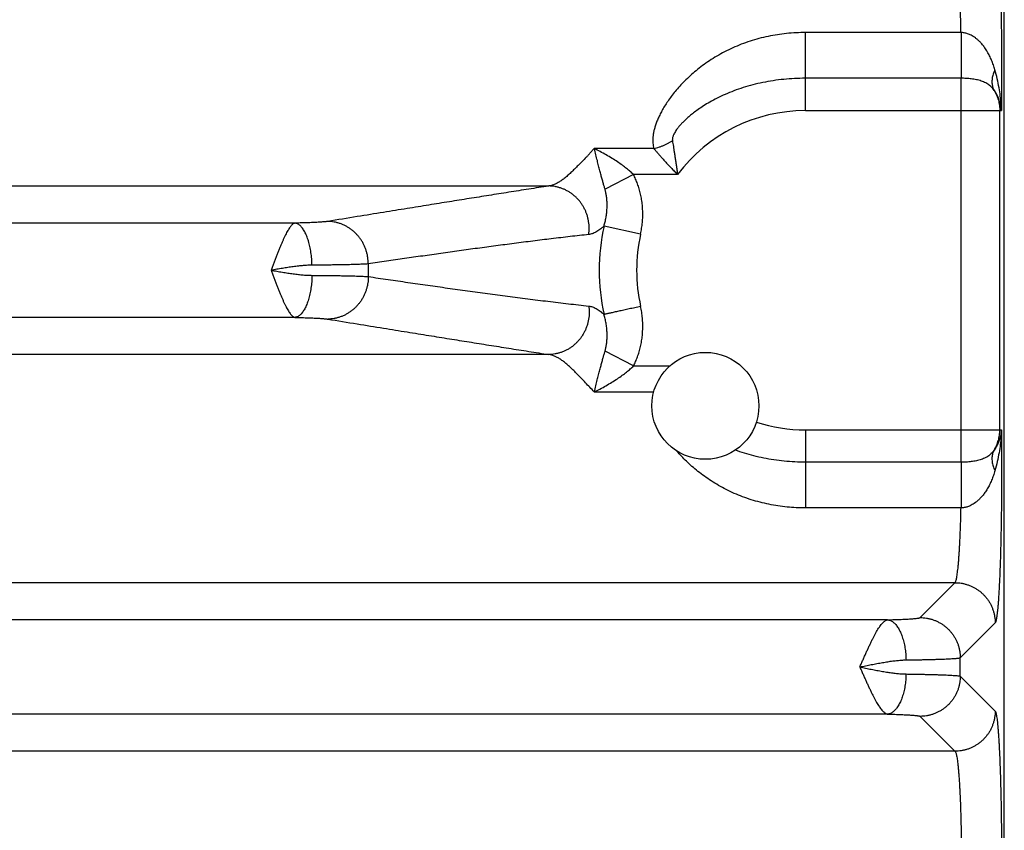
# Model space of a CAD drawing. Header units: inches. Extents: x 0 to 34, y 0 to 22.
# Tile 21 of 83: x 8.264 to 9.244, y 7.844 to 8.651. Entities that reach past the tile are written whole.
import ezdxf

# ---------------------------------------------------------------- set-up
doc = ezdxf.new("R2010")
doc.units = ezdxf.units.IN
doc.header["$LTSCALE"] = 1.87
doc.header["$MEASUREMENT"] = 0
doc.layers.get('0').update_dxf_attribs({"linetype": 'CONTINUOUS'})

msp = doc.modelspace()

# ---------------------------------------------------------------- linework, layer by layer
at = {"color": 7, "linetype": 'CONTINUOUS'}
for p, q in [((9.24419, 5.58112), (9.24419, 8.86375)), ((9.20112, 8.6379), (9.04619, 8.6379)), ((9.04619, 8.56013), (9.04619, 8.6379)), ((9.20117, 8.59237), (9.04619, 8.59237)), ((9.20117, 8.21006), (9.20117, 8.59237)), ((9.04619, 8.56013), (9.24127, 8.56013)), ((9.23971, 8.2423), (9.23971, 8.56013)), ((8.89534, 8.52242), (8.83589, 8.52242)), ((8.87515, 8.49653), (8.84682, 8.48186)), ((8.91904, 8.49653), (8.87515, 8.49653)), ((6.22857, 8.48513), (8.7908, 8.48513)), ((8.5382, 8.44818), (6.48117, 8.44818)), ((8.8822, 8.43724), (8.8458, 8.44523)), ((8.5382, 8.35425), (6.48117, 8.35425)), ((8.87515, 8.30589), (8.84682, 8.32057)), ((8.7908, 8.3173), (6.22857, 8.3173)), ((8.87515, 8.30589), (8.91117, 8.30589)), ((8.83615, 8.28), (8.89525, 8.28)), ((9.04619, 8.2423), (9.24127, 8.2423)), ((9.04619, 8.2423), (9.04619, 8.16452)), ((9.20117, 8.21006), (9.04619, 8.21006)), ((9.20112, 8.16452), (9.04619, 8.16452)), ((9.19511, 8.09013), (5.82426, 8.09013)), ((9.16037, 8.05539), (9.19511, 8.09013)), ((9.12798, 8.05318), (5.89138, 8.05318)), ((9.20033, 8.01543), (9.23507, 8.05016)), ((9.20033, 7.997), (9.20033, 8.01543)), ((9.20033, 7.997), (9.23507, 7.96226)), ((9.12798, 7.95925), (5.89139, 7.95925)), ((9.16037, 7.95704), (9.19511, 7.9223)), ((9.19511, 7.9223), (5.82426, 7.9223))]:
    msp.add_line(p, q, dxfattribs=at)
msp.add_circle((8.94669, 8.26621), 0.05325, dxfattribs=at)
for radius, start, end in [(0.15892, 90, 143.14108), (0.20516, 167.60957, 192.38963), (0.16789, 167.60973, 192.39032), (0.43504, 179.16876, 180.83124), (0.15892, 252.12139, 270)]:
    msp.add_arc((9.04619, 8.40121), radius, start, end, dxfattribs=at)
for points, knots in [([(9.23507, 8.75226), (9.23524, 8.7521), (9.23552, 8.75153), (9.23587, 8.75046), (9.23622, 8.74891), (9.23657, 8.7469), (9.23692, 8.74443), (9.23727, 8.7415), (9.23761, 8.73812), (9.23795, 8.73431), (9.23827, 8.73008), (9.23858, 8.72545), (9.23888, 8.72043), (9.23917, 8.71502), (9.23945, 8.70926), (9.23971, 8.70314), (9.23995, 8.69671), (9.24018, 8.68996), (9.2404, 8.68293), (9.24059, 8.67565), (9.24077, 8.66812), (9.24093, 8.66038), (9.24107, 8.65246), (9.24119, 8.64437), (9.24129, 8.63614), (9.24137, 8.62778), (9.24143, 8.61932), (9.24147, 8.6108), (9.24149, 8.60224), (9.24149, 8.59369), (9.24147, 8.58517), (9.24142, 8.57673), (9.24136, 8.56839), (9.24131, 8.56287), (9.24127, 8.56013)], [0, 0, 0, 0, 0.003651, 0.009514, 0.017724, 0.028322, 0.041304, 0.056643, 0.074291, 0.094178, 0.116227, 0.140369, 0.166537, 0.194668, 0.224683, 0.25649, 0.289994, 0.325082, 0.361639, 0.399548, 0.438686, 0.47892, 0.520123, 0.562184, 0.604998, 0.648455, 0.692433, 0.736766, 0.78127, 0.825762, 0.870057, 0.913975, 0.957344, 1, 1, 1, 1]), ([(9.20112, 8.6379), (9.20107, 8.63997), (9.20098, 8.64404), (9.20081, 8.65007), (9.20062, 8.65592), (9.20041, 8.66157), (9.20019, 8.66701), (9.19994, 8.67222), (9.19968, 8.67718), (9.1994, 8.68186), (9.1991, 8.68626), (9.19879, 8.69036), (9.19847, 8.69415), (9.19814, 8.6976), (9.19779, 8.70071), (9.19743, 8.70347), (9.19707, 8.70587), (9.1967, 8.7079), (9.19633, 8.70955), (9.19595, 8.71083), (9.19558, 8.71172), (9.19528, 8.71217), (9.19511, 8.7123)], [0, 0, 0, 0, 0.082647, 0.163202, 0.241409, 0.317015, 0.389773, 0.459444, 0.525784, 0.588546, 0.647494, 0.702424, 0.753159, 0.799528, 0.841366, 0.878536, 0.910929, 0.938462, 0.961082, 0.978777, 0.991629, 1, 1, 1, 1]), ([(9.04619, 8.6379), (9.04308, 8.6379), (9.03687, 8.63775), (9.02757, 8.63703), (9.01829, 8.63584), (9.0091, 8.63417), (9.00002, 8.63201), (8.99111, 8.62938), (8.98241, 8.62629), (8.97397, 8.62276), (8.96585, 8.61882), (8.95809, 8.61453), (8.95075, 8.60993), (8.94385, 8.60508), (8.93744, 8.60006), (8.93152, 8.59493), (8.92609, 8.58975), (8.92117, 8.58457), (8.91673, 8.57945), (8.91276, 8.57442), (8.90924, 8.56952), (8.90617, 8.56478), (8.9035, 8.56021), (8.90121, 8.55584), (8.89931, 8.55166), (8.89772, 8.5477), (8.89647, 8.54392), (8.89552, 8.54034), (8.89483, 8.53693), (8.89442, 8.5337), (8.89428, 8.53063), (8.89438, 8.52773), (8.89472, 8.525), (8.8951, 8.52326), (8.89534, 8.52242)], [0, 0, 0, 0, 0.044374, 0.088916, 0.133532, 0.178135, 0.222644, 0.266976, 0.311037, 0.354713, 0.397827, 0.440184, 0.48158, 0.521816, 0.560716, 0.598127, 0.633927, 0.668026, 0.700368, 0.730917, 0.759668, 0.786627, 0.811832, 0.83533, 0.857192, 0.877525, 0.89644, 0.914079, 0.93059, 0.946092, 0.960698, 0.974485, 0.987557, 1, 1, 1, 1]), ([(9.23479, 8.6008), (9.23433, 8.60241), (9.23334, 8.60561), (9.23159, 8.61027), (9.22958, 8.61472), (9.22736, 8.61883), (9.22499, 8.62253), (9.22255, 8.62574), (9.22012, 8.62846), (9.21777, 8.6307), (9.21552, 8.63252), (9.21339, 8.63399), (9.21137, 8.63514), (9.20947, 8.63604), (9.20768, 8.63673), (9.20599, 8.63724), (9.20435, 8.63759), (9.20273, 8.63782), (9.20166, 8.63789), (9.20112, 8.63791)], [0, 0, 0, 0, 0.094323, 0.188205, 0.280077, 0.368201, 0.451011, 0.526868, 0.594868, 0.655403, 0.709248, 0.757399, 0.800734, 0.839853, 0.875453, 0.908345, 0.939422, 0.969635, 1, 1, 1, 1]), ([(9.20112, 8.6379), (9.20112, 8.63694), (9.20112, 8.63499), (9.20112, 8.63203), (9.20112, 8.62903), (9.20113, 8.62601), (9.20113, 8.62297), (9.20113, 8.61994), (9.20114, 8.61695), (9.20114, 8.614), (9.20114, 8.61111), (9.20114, 8.60831), (9.20115, 8.60561), (9.20115, 8.60303), (9.20115, 8.60059), (9.20116, 8.59829), (9.20116, 8.59616), (9.20116, 8.5942), (9.20116, 8.59296), (9.20117, 8.59237)], [0, 0, 0, 0, 0.063571, 0.128574, 0.194595, 0.261224, 0.328045, 0.394642, 0.460602, 0.525513, 0.588972, 0.650584, 0.709967, 0.76675, 0.82058, 0.871124, 0.918065, 0.961114, 1, 1, 1, 1]), ([(9.23479, 8.6008), (9.23444, 8.60006), (9.23381, 8.59858), (9.23303, 8.59634), (9.23244, 8.59413), (9.23206, 8.59194), (9.23188, 8.58981), (9.2319, 8.58774), (9.23212, 8.58574), (9.23254, 8.58382), (9.23317, 8.582), (9.23372, 8.58086), (9.23402, 8.58031)], [0, 0, 0, 0, 0.115042, 0.226349, 0.333902, 0.437766, 0.538108, 0.635195, 0.729402, 0.821208, 0.91119, 1, 1, 1, 1]), ([(9.24127, 8.56013), (9.24124, 8.56244), (9.24102, 8.56731), (9.24025, 8.57493), (9.23897, 8.58316), (9.23716, 8.59187), (9.23564, 8.59779), (9.23479, 8.6008)], [0, 0, 0, 0, 0.167663, 0.353927, 0.556477, 0.772778, 1, 1, 1, 1]), ([(9.04619, 8.59237), (9.04259, 8.59237), (9.03541, 8.59219), (9.02472, 8.59138), (9.0142, 8.59005), (9.00391, 8.58822), (8.99393, 8.58591), (8.98434, 8.58315), (8.97521, 8.57999), (8.96658, 8.57649), (8.95858, 8.57274), (8.95136, 8.56887), (8.94504, 8.56507), (8.93962, 8.56144), (8.93501, 8.55804), (8.93108, 8.55487), (8.92773, 8.55193), (8.9249, 8.54921), (8.9225, 8.5467), (8.92048, 8.54438), (8.9188, 8.54226), (8.91742, 8.54033), (8.91631, 8.53856), (8.91543, 8.53695), (8.91476, 8.5355), (8.91429, 8.53419), (8.91398, 8.53303), (8.91382, 8.532), (8.91378, 8.53108), (8.91383, 8.5305), (8.91388, 8.53024)], [0, 0, 0, 0, 0.069947, 0.139495, 0.20832, 0.27611, 0.342549, 0.40731, 0.470012, 0.530405, 0.588194, 0.641731, 0.689595, 0.731535, 0.768425, 0.800949, 0.829648, 0.854991, 0.877387, 0.897161, 0.914602, 0.929947, 0.943418, 0.955213, 0.965502, 0.97443, 0.982157, 0.988865, 0.994747, 1, 1, 1, 1]), ([(9.23402, 8.58031), (9.23362, 8.58092), (9.23275, 8.58211), (9.23126, 8.58376), (9.22957, 8.58527), (9.2277, 8.58661), (9.22566, 8.5878), (9.22349, 8.58882), (9.2212, 8.58968), (9.21882, 8.59039), (9.21638, 8.59098), (9.21388, 8.59144), (9.21136, 8.5918), (9.20882, 8.59206), (9.20627, 8.59224), (9.20372, 8.59235), (9.20202, 8.59237), (9.20117, 8.59237)], [0, 0, 0, 0, 0.060092, 0.12099, 0.182882, 0.245941, 0.310303, 0.376031, 0.443071, 0.51125, 0.580292, 0.649914, 0.719835, 0.78988, 0.85997, 0.930047, 1, 1, 1, 1]), ([(9.24127, 8.56013), (9.24118, 8.5615), (9.24084, 8.56427), (9.23987, 8.5684), (9.23841, 8.57251), (9.23648, 8.57653), (9.23489, 8.57907), (9.23402, 8.58031)], [0, 0, 0, 0, 0.189326, 0.385034, 0.58597, 0.791226, 1, 1, 1, 1]), ([(9.23402, 8.58031), (9.23449, 8.57955), (9.23536, 8.578), (9.23651, 8.5756), (9.23749, 8.57313), (9.23829, 8.57061), (9.23893, 8.56803), (9.23938, 8.56542), (9.23965, 8.56278), (9.23971, 8.56101), (9.23971, 8.56013)], [0, 0, 0, 0, 0.125807, 0.251071, 0.375944, 0.500663, 0.62547, 0.750324, 0.875166, 1, 1, 1, 1]), ([(8.89534, 8.52242), (8.89627, 8.52264), (8.89813, 8.52312), (8.90088, 8.52398), (8.9036, 8.52497), (8.90628, 8.5261), (8.9089, 8.52736), (8.91143, 8.52873), (8.91307, 8.52972), (8.91388, 8.53024)], [0, 0, 0, 0, 0.141684, 0.284547, 0.428123, 0.571935, 0.715501, 0.858345, 1, 1, 1, 1]), ([(8.91388, 8.53024), (8.91402, 8.52932), (8.91433, 8.52742), (8.91481, 8.52444), (8.91532, 8.52121), (8.91587, 8.51774), (8.91644, 8.51401), (8.91705, 8.51002), (8.91769, 8.50577), (8.91835, 8.50124), (8.91881, 8.49814), (8.91903, 8.49653)], [0, 0, 0, 0, 0.081502, 0.16995, 0.2656, 0.368674, 0.479317, 0.597601, 0.723687, 0.857782, 1, 1, 1, 1]), ([(8.82705, 8.51267), (8.82769, 8.51338), (8.82925, 8.51471), (8.83131, 8.51719), (8.83358, 8.51976), (8.83509, 8.52157), (8.83589, 8.52242)], [0, 0, 0, 0, 0.217157, 0.464268, 0.733124, 1, 1, 1, 1]), ([(8.87515, 8.49653), (8.87411, 8.49754), (8.87187, 8.49959), (8.86816, 8.50267), (8.86391, 8.5059), (8.85908, 8.50926), (8.8537, 8.5127), (8.84795, 8.51612), (8.84206, 8.51938), (8.8381, 8.52144), (8.83614, 8.52242)], [0, 0, 0, 0, 0.092303, 0.194249, 0.307353, 0.432971, 0.570093, 0.714866, 0.860499, 1, 1, 1, 1]), ([(8.84682, 8.48186), (8.84653, 8.48287), (8.84591, 8.48498), (8.84495, 8.48832), (8.84392, 8.49199), (8.84281, 8.49602), (8.84165, 8.50043), (8.84043, 8.50526), (8.83911, 8.51055), (8.83772, 8.51633), (8.83669, 8.52033), (8.83616, 8.52242)], [0, 0, 0, 0, 0.074956, 0.157616, 0.248375, 0.347867, 0.456503, 0.574905, 0.704089, 0.846036, 1, 1, 1, 1]), ([(8.89534, 8.52242), (8.89597, 8.52168), (8.8973, 8.52012), (8.89937, 8.5177), (8.90164, 8.5151), (8.90408, 8.51235), (8.90672, 8.50943), (8.90953, 8.50638), (8.91252, 8.50319), (8.91571, 8.49989), (8.9179, 8.49766), (8.91903, 8.49653)], [0, 0, 0, 0, 0.083652, 0.174561, 0.272669, 0.377817, 0.489764, 0.608202, 0.732892, 0.863598, 1, 1, 1, 1]), ([(8.82705, 8.51267), (8.82573, 8.51128), (8.823, 8.50873), (8.81928, 8.50475), (8.81565, 8.50112), (8.81216, 8.49776), (8.8088, 8.49475), (8.80556, 8.4921), (8.80243, 8.48985), (8.79939, 8.48801), (8.79646, 8.48659), (8.79361, 8.4856), (8.79172, 8.48523), (8.7908, 8.48513)], [0, 0, 0, 0, 0.124426, 0.241878, 0.353122, 0.457696, 0.555264, 0.645662, 0.728959, 0.805398, 0.875496, 0.940055, 1, 1, 1, 1]), ([(8.8822, 8.43724), (8.88262, 8.43914), (8.88333, 8.44296), (8.88405, 8.44873), (8.8844, 8.45452), (8.88439, 8.46028), (8.88402, 8.46598), (8.88331, 8.47157), (8.88226, 8.47701), (8.8809, 8.48226), (8.87926, 8.48729), (8.87735, 8.49204), (8.87591, 8.49507), (8.87515, 8.49653)], [0, 0, 0, 0, 0.095738, 0.191376, 0.286638, 0.381258, 0.474975, 0.567536, 0.658635, 0.747848, 0.83475, 0.918926, 1, 1, 1, 1]), ([(8.7908, 8.48513), (8.78416, 8.48409), (8.77089, 8.482), (8.75104, 8.47886), (8.73129, 8.47572), (8.7116, 8.47257), (8.69172, 8.46939), (8.67115, 8.46608), (8.64929, 8.46255), (8.62549, 8.45871), (8.59913, 8.45443), (8.58063, 8.45143), (8.57085, 8.44984)], [0, 0, 0, 0, 0.090598, 0.18086, 0.270653, 0.35986, 0.449365, 0.541895, 0.640351, 0.747618, 0.866553, 1, 1, 1, 1]), ([(8.83061, 8.43682), (8.83076, 8.43789), (8.83099, 8.44005), (8.83108, 8.44331), (8.83093, 8.44657), (8.83053, 8.4498), (8.82989, 8.453), (8.82901, 8.45614), (8.8279, 8.45921), (8.82657, 8.46217), (8.82502, 8.46503), (8.82325, 8.46775), (8.8213, 8.47032), (8.81915, 8.47273), (8.81683, 8.47496), (8.81436, 8.477), (8.81174, 8.47883), (8.80899, 8.48045), (8.80613, 8.48184), (8.80318, 8.483), (8.80015, 8.48391), (8.79707, 8.48458), (8.79395, 8.485), (8.79185, 8.48511), (8.7908, 8.48513)], [0, 0, 0, 0, 0.045971, 0.092001, 0.138071, 0.18416, 0.230247, 0.276314, 0.322338, 0.368301, 0.414185, 0.459975, 0.505657, 0.551219, 0.596653, 0.641954, 0.687121, 0.732153, 0.777056, 0.821837, 0.866507, 0.91108, 0.955572, 1, 1, 1, 1]), ([(8.8458, 8.44523), (8.84623, 8.44664), (8.84701, 8.44951), (8.84791, 8.45392), (8.84853, 8.45842), (8.84887, 8.4629), (8.84892, 8.46727), (8.84871, 8.47142), (8.84828, 8.47526), (8.84765, 8.47872), (8.84711, 8.48087), (8.84682, 8.48186)], [0, 0, 0, 0, 0.118429, 0.240445, 0.363584, 0.485475, 0.603762, 0.716235, 0.821072, 0.916351, 1, 1, 1, 1]), ([(8.5382, 8.44818), (8.53789, 8.44812), (8.53724, 8.4479), (8.53628, 8.44734), (8.5353, 8.44649), (8.5343, 8.4454), (8.53325, 8.44407), (8.53217, 8.44248), (8.53106, 8.44065), (8.52991, 8.4386), (8.52874, 8.43632), (8.52754, 8.43384), (8.52632, 8.43116), (8.52507, 8.42831), (8.5238, 8.42529), (8.52251, 8.42212), (8.5212, 8.41884), (8.51989, 8.41544), (8.51857, 8.41196), (8.51724, 8.40841), (8.51588, 8.40482), (8.51501, 8.40241), (8.51455, 8.4012)], [0, 0, 0, 0, 0.017618, 0.038321, 0.062111, 0.089697, 0.121481, 0.15744, 0.197467, 0.241541, 0.289531, 0.341226, 0.39641, 0.454835, 0.516218, 0.580258, 0.646606, 0.714892, 0.784737, 0.85577, 0.927611, 1, 1, 1, 1]), ([(8.57085, 8.44984), (8.57046, 8.44978), (8.56961, 8.44966), (8.56819, 8.4495), (8.56652, 8.44934), (8.5646, 8.44919), (8.56243, 8.44905), (8.56004, 8.44891), (8.55743, 8.44877), (8.55463, 8.44865), (8.55163, 8.44854), (8.54847, 8.44843), (8.54516, 8.44833), (8.54172, 8.44825), (8.53939, 8.4482), (8.5382, 8.44818)], [0, 0, 0, 0, 0.035714, 0.07932, 0.130743, 0.1898, 0.256192, 0.329579, 0.409575, 0.495713, 0.587493, 0.684399, 0.785861, 0.891263, 1, 1, 1, 1]), ([(8.55515, 8.40627), (8.55513, 8.40734), (8.55507, 8.40947), (8.55488, 8.41265), (8.55458, 8.41579), (8.55419, 8.41888), (8.55371, 8.4219), (8.55314, 8.42482), (8.55248, 8.42764), (8.55173, 8.43033), (8.55091, 8.43289), (8.55001, 8.43529), (8.54905, 8.43752), (8.54802, 8.43956), (8.54693, 8.44142), (8.54579, 8.44307), (8.54461, 8.4445), (8.54338, 8.44572), (8.54212, 8.4467), (8.54084, 8.44745), (8.53953, 8.44796), (8.53864, 8.44813), (8.5382, 8.44818)], [0, 0, 0, 0, 0.066925, 0.133573, 0.199617, 0.264736, 0.328617, 0.390957, 0.451472, 0.509892, 0.565971, 0.61949, 0.670261, 0.718133, 0.763004, 0.804825, 0.843617, 0.879487, 0.912647, 0.943438, 0.972345, 1, 1, 1, 1]), ([(8.61119, 8.40752), (8.61119, 8.40862), (8.61111, 8.41081), (8.61075, 8.41408), (8.61014, 8.41731), (8.60928, 8.42048), (8.60819, 8.42358), (8.60687, 8.42658), (8.60532, 8.42947), (8.60356, 8.43222), (8.6016, 8.43483), (8.59944, 8.43727), (8.59712, 8.43953), (8.59462, 8.4416), (8.59198, 8.44346), (8.58921, 8.4451), (8.58633, 8.44651), (8.58335, 8.44768), (8.58029, 8.44861), (8.57718, 8.44929), (8.57402, 8.44972), (8.5719, 8.44983), (8.57085, 8.44984)], [0, 0, 0, 0, 0.050669, 0.101363, 0.15206, 0.202739, 0.253378, 0.303958, 0.35446, 0.404867, 0.455163, 0.505338, 0.555381, 0.605288, 0.655054, 0.704682, 0.754176, 0.803542, 0.852793, 0.901941, 0.951004, 1, 1, 1, 1]), ([(8.8458, 8.44523), (8.8451, 8.44459), (8.84374, 8.44338), (8.84169, 8.44176), (8.83973, 8.44039), (8.83783, 8.43924), (8.83598, 8.43831), (8.83417, 8.4376), (8.83239, 8.43709), (8.8312, 8.43688), (8.83061, 8.43682)], [0, 0, 0, 0, 0.162094, 0.309216, 0.443985, 0.568702, 0.685333, 0.795248, 0.89969, 1, 1, 1, 1]), ([(8.83061, 8.43682), (8.8244, 8.43614), (8.81198, 8.43475), (8.79339, 8.43254), (8.77486, 8.43025), (8.75645, 8.4279), (8.73815, 8.42549), (8.71992, 8.42303), (8.70171, 8.42053), (8.68354, 8.41798), (8.66541, 8.41541), (8.64734, 8.41281), (8.62927, 8.41018), (8.61722, 8.40841), (8.61119, 8.40752)], [0, 0, 0, 0, 0.08466, 0.16933, 0.253747, 0.337643, 0.420888, 0.503872, 0.586945, 0.669916, 0.752563, 0.834999, 0.917415, 1, 1, 1, 1]), ([(8.55515, 8.40627), (8.55377, 8.40626), (8.55087, 8.40617), (8.54637, 8.40586), (8.54154, 8.40538), (8.53645, 8.40474), (8.53115, 8.40398), (8.5257, 8.40312), (8.52014, 8.40218), (8.5164, 8.40154), (8.51453, 8.40121)], [0, 0, 0, 0, 0.101228, 0.211823, 0.330623, 0.45624, 0.587299, 0.722548, 0.860477, 1, 1, 1, 1]), ([(8.51453, 8.40121), (8.5164, 8.40088), (8.52014, 8.40024), (8.52569, 8.39931), (8.53114, 8.39845), (8.53644, 8.39768), (8.54154, 8.39705), (8.54637, 8.39657), (8.55087, 8.39625), (8.55377, 8.39617), (8.55515, 8.39616)], [0, 0, 0, 0, 0.139506, 0.277203, 0.412294, 0.543387, 0.669254, 0.788201, 0.898824, 1, 1, 1, 1]), ([(8.51455, 8.4012), (8.51501, 8.4), (8.51588, 8.39759), (8.51725, 8.39401), (8.51857, 8.39046), (8.51989, 8.38698), (8.52121, 8.38359), (8.52251, 8.3803), (8.5238, 8.37714), (8.52507, 8.37412), (8.52631, 8.37127), (8.52754, 8.36859), (8.52874, 8.36611), (8.52991, 8.36383), (8.53105, 8.36178), (8.53216, 8.35995), (8.53325, 8.35837), (8.53429, 8.35703), (8.5353, 8.35593), (8.53628, 8.3551), (8.53724, 8.35453), (8.53789, 8.3543), (8.5382, 8.35425)], [0, 0, 0, 0, 0.072304, 0.144191, 0.215228, 0.285054, 0.353308, 0.419621, 0.483632, 0.545, 0.603424, 0.658613, 0.710311, 0.758285, 0.802342, 0.842372, 0.878336, 0.910069, 0.937705, 0.961676, 0.982332, 1, 1, 1, 1]), ([(8.61119, 8.40752), (8.61062, 8.40748), (8.60937, 8.40739), (8.60732, 8.40728), (8.60495, 8.40717), (8.60226, 8.40706), (8.59926, 8.40696), (8.59596, 8.40686), (8.59237, 8.40677), (8.58852, 8.40668), (8.5844, 8.4066), (8.58003, 8.40653), (8.57544, 8.40646), (8.57063, 8.4064), (8.56562, 8.40635), (8.56044, 8.40631), (8.55693, 8.40628), (8.55515, 8.40627)], [0, 0, 0, 0, 0.03059, 0.067158, 0.109572, 0.157674, 0.211293, 0.270237, 0.334297, 0.403245, 0.476833, 0.554798, 0.636858, 0.722721, 0.812081, 0.904618, 1, 1, 1, 1]), ([(8.55515, 8.39616), (8.55513, 8.39509), (8.55507, 8.39296), (8.55488, 8.38978), (8.55458, 8.38663), (8.55419, 8.38354), (8.55371, 8.38053), (8.55314, 8.3776), (8.55248, 8.37478), (8.55173, 8.37209), (8.55091, 8.36954), (8.55001, 8.36714), (8.54905, 8.36491), (8.54802, 8.36286), (8.54693, 8.36101), (8.54579, 8.35936), (8.54461, 8.35792), (8.54338, 8.35671), (8.54212, 8.35572), (8.54084, 8.35497), (8.53953, 8.35447), (8.53864, 8.35429), (8.5382, 8.35425)], [0, 0, 0, 0, 0.066926, 0.133575, 0.19962, 0.264739, 0.32862, 0.390961, 0.451476, 0.509896, 0.565975, 0.619494, 0.670264, 0.718136, 0.763006, 0.804827, 0.843618, 0.879488, 0.912648, 0.943438, 0.972345, 1, 1, 1, 1]), ([(8.55515, 8.39616), (8.55693, 8.39614), (8.56044, 8.39612), (8.56562, 8.39607), (8.57063, 8.39602), (8.57544, 8.39596), (8.58003, 8.39589), (8.5844, 8.39582), (8.58852, 8.39574), (8.59237, 8.39566), (8.59596, 8.39556), (8.59926, 8.39547), (8.60226, 8.39537), (8.60495, 8.39526), (8.60732, 8.39515), (8.60937, 8.39503), (8.61062, 8.39495), (8.61119, 8.3949)], [0, 0, 0, 0, 0.095382, 0.18792, 0.27728, 0.363143, 0.445203, 0.523167, 0.596755, 0.665703, 0.729763, 0.788707, 0.842326, 0.890428, 0.932842, 0.96941, 1, 1, 1, 1]), ([(8.61119, 8.3949), (8.61119, 8.39381), (8.61112, 8.39162), (8.61075, 8.38835), (8.61014, 8.38512), (8.60928, 8.38194), (8.60819, 8.37885), (8.60687, 8.37585), (8.60532, 8.37296), (8.60356, 8.3702), (8.6016, 8.3676), (8.59945, 8.36515), (8.59712, 8.36289), (8.59462, 8.36083), (8.59198, 8.35897), (8.58921, 8.35733), (8.58633, 8.35591), (8.58335, 8.35474), (8.58029, 8.35381), (8.57718, 8.35313), (8.57402, 8.35271), (8.5719, 8.3526), (8.57085, 8.35258)], [0, 0, 0, 0, 0.050669, 0.101364, 0.152061, 0.20274, 0.25338, 0.303961, 0.354463, 0.40487, 0.455166, 0.505341, 0.555385, 0.605291, 0.655057, 0.704685, 0.754178, 0.803545, 0.852795, 0.901943, 0.951005, 1, 1, 1, 1]), ([(8.61119, 8.3949), (8.61777, 8.39393), (8.63091, 8.392), (8.65063, 8.38914), (8.67037, 8.38631), (8.69016, 8.38351), (8.71002, 8.38075), (8.7299, 8.37804), (8.74985, 8.37539), (8.76989, 8.3728), (8.79005, 8.37028), (8.81031, 8.36787), (8.82384, 8.36634), (8.83061, 8.36561)], [0, 0, 0, 0, 0.090107, 0.180021, 0.270002, 0.360309, 0.450965, 0.541613, 0.632313, 0.723578, 0.815464, 0.907697, 1, 1, 1, 1]), ([(8.83061, 8.36561), (8.83076, 8.36453), (8.83099, 8.36237), (8.83108, 8.35912), (8.83093, 8.35586), (8.83053, 8.35262), (8.82989, 8.34942), (8.82901, 8.34628), (8.8279, 8.34322), (8.82657, 8.34025), (8.82502, 8.3374), (8.82325, 8.33468), (8.82129, 8.33211), (8.81915, 8.3297), (8.81683, 8.32747), (8.81436, 8.32543), (8.81174, 8.3236), (8.80899, 8.32198), (8.80613, 8.32059), (8.80318, 8.31943), (8.80015, 8.31851), (8.79707, 8.31784), (8.79395, 8.31742), (8.79185, 8.31731), (8.7908, 8.3173)], [0, 0, 0, 0, 0.04597, 0.091999, 0.138067, 0.184155, 0.230243, 0.276308, 0.322332, 0.368295, 0.414179, 0.459969, 0.505651, 0.551213, 0.596648, 0.64195, 0.687116, 0.732149, 0.777052, 0.821834, 0.866505, 0.911079, 0.955571, 1, 1, 1, 1]), ([(8.83061, 8.36561), (8.83123, 8.36554), (8.83248, 8.36532), (8.83433, 8.36478), (8.83618, 8.36402), (8.83805, 8.36306), (8.83995, 8.36189), (8.84188, 8.36052), (8.84384, 8.35894), (8.84514, 8.3578), (8.8458, 8.35719)], [0, 0, 0, 0, 0.105904, 0.214538, 0.32747, 0.446128, 0.571831, 0.705549, 0.848064, 1, 1, 1, 1]), ([(8.8822, 8.36519), (8.88123, 8.36497), (8.87931, 8.36455), (8.87643, 8.36392), (8.87359, 8.3633), (8.8708, 8.36268), (8.86808, 8.36208), (8.86544, 8.3615), (8.8629, 8.36095), (8.86047, 8.36041), (8.85817, 8.35991), (8.85602, 8.35944), (8.85402, 8.359), (8.85219, 8.35859), (8.85053, 8.35823), (8.84907, 8.35791), (8.8478, 8.35763), (8.84673, 8.35739), (8.84609, 8.35725), (8.8458, 8.35719)], [0, 0, 0, 0, 0.079639, 0.158806, 0.237032, 0.313852, 0.388812, 0.461467, 0.531386, 0.598157, 0.661383, 0.720689, 0.775724, 0.826163, 0.871706, 0.912085, 0.947059, 0.976421, 1, 1, 1, 1]), ([(8.87515, 8.30589), (8.8759, 8.30734), (8.87734, 8.31036), (8.87925, 8.3151), (8.88089, 8.32011), (8.88225, 8.32536), (8.8833, 8.33081), (8.88402, 8.33639), (8.88439, 8.34209), (8.8844, 8.34785), (8.88405, 8.35365), (8.88334, 8.35944), (8.88262, 8.36328), (8.8822, 8.36519)], [0, 0, 0, 0, 0.080629, 0.164553, 0.251339, 0.34052, 0.43161, 0.524137, 0.617815, 0.712447, 0.807829, 0.903753, 1, 1, 1, 1]), ([(8.5382, 8.35425), (8.53939, 8.35423), (8.54172, 8.35418), (8.54516, 8.35409), (8.54847, 8.354), (8.55163, 8.35389), (8.55463, 8.35377), (8.55743, 8.35365), (8.56004, 8.35352), (8.56243, 8.35338), (8.5646, 8.35323), (8.56652, 8.35308), (8.56819, 8.35293), (8.56961, 8.35277), (8.57046, 8.35265), (8.57085, 8.35258)], [0, 0, 0, 0, 0.108737, 0.214139, 0.3156, 0.412506, 0.504287, 0.590424, 0.67042, 0.743807, 0.8102, 0.869257, 0.92068, 0.964285, 1, 1, 1, 1]), ([(8.57085, 8.35258), (8.58063, 8.35099), (8.59913, 8.34799), (8.62549, 8.34372), (8.64929, 8.33987), (8.67115, 8.33635), (8.69172, 8.33304), (8.7116, 8.32985), (8.73129, 8.32671), (8.75104, 8.32357), (8.77089, 8.32043), (8.78416, 8.31834), (8.7908, 8.3173)], [0, 0, 0, 0, 0.133447, 0.252382, 0.359649, 0.458105, 0.550635, 0.64014, 0.729347, 0.81914, 0.909402, 1, 1, 1, 1]), ([(8.84682, 8.32057), (8.84711, 8.32156), (8.84764, 8.3237), (8.84828, 8.32715), (8.84871, 8.331), (8.84893, 8.33515), (8.84887, 8.33952), (8.84854, 8.344), (8.84791, 8.3485), (8.84701, 8.35291), (8.84623, 8.35579), (8.8458, 8.35719)], [0, 0, 0, 0, 0.083273, 0.178533, 0.283543, 0.396198, 0.514539, 0.636356, 0.75939, 0.881395, 1, 1, 1, 1]), ([(8.83616, 8.28), (8.8367, 8.28206), (8.83771, 8.28604), (8.8391, 8.2918), (8.84042, 8.29709), (8.84163, 8.30194), (8.84279, 8.30637), (8.84391, 8.3104), (8.84494, 8.31409), (8.84591, 8.31744), (8.84653, 8.31956), (8.84682, 8.32057)], [0, 0, 0, 0, 0.152371, 0.293719, 0.423725, 0.542459, 0.651089, 0.750804, 0.841918, 0.9249, 1, 1, 1, 1]), ([(8.83615, 8.28), (8.83464, 8.28156), (8.8317, 8.28463), (8.82742, 8.28914), (8.82335, 8.29343), (8.81948, 8.29745), (8.81579, 8.30118), (8.81226, 8.30457), (8.80887, 8.30762), (8.80561, 8.31028), (8.80247, 8.31255), (8.79943, 8.3144), (8.79648, 8.31583), (8.79363, 8.31682), (8.79173, 8.31719), (8.7908, 8.3173)], [0, 0, 0, 0, 0.109396, 0.213876, 0.313105, 0.406826, 0.494848, 0.577037, 0.653358, 0.72388, 0.788734, 0.848222, 0.902849, 0.953201, 1, 1, 1, 1]), ([(8.83616, 8.28), (8.83805, 8.28096), (8.84195, 8.28299), (8.8478, 8.28622), (8.85358, 8.28965), (8.85899, 8.29311), (8.86385, 8.29648), (8.86813, 8.29972), (8.87185, 8.30282), (8.87411, 8.30488), (8.87515, 8.30589)], [0, 0, 0, 0, 0.135664, 0.28088, 0.426697, 0.564713, 0.691009, 0.804738, 0.907235, 1, 1, 1, 1]), ([(9.24127, 8.2423), (9.24118, 8.24093), (9.24084, 8.23816), (9.23987, 8.23403), (9.23841, 8.22991), (9.23648, 8.2259), (9.23489, 8.22335), (9.23402, 8.22212)], [0, 0, 0, 0, 0.189273, 0.385002, 0.585969, 0.791254, 1, 1, 1, 1]), ([(9.23402, 8.22212), (9.23449, 8.22288), (9.23536, 8.22443), (9.23651, 8.22683), (9.23749, 8.22929), (9.23829, 8.23182), (9.23893, 8.23439), (9.23938, 8.23701), (9.23965, 8.23964), (9.23971, 8.24141), (9.23971, 8.2423)], [0, 0, 0, 0, 0.125807, 0.251071, 0.375944, 0.500663, 0.62547, 0.750324, 0.875166, 1, 1, 1, 1]), ([(9.24127, 8.24229), (9.24124, 8.23999), (9.24102, 8.23512), (9.24025, 8.2275), (9.23897, 8.21927), (9.23717, 8.21056), (9.23564, 8.20464), (9.23479, 8.20163)], [0, 0, 0, 0, 0.167533, 0.353691, 0.556199, 0.772567, 1, 1, 1, 1]), ([(9.24127, 8.2423), (9.24131, 8.23956), (9.24136, 8.23404), (9.24142, 8.2257), (9.24147, 8.21725), (9.24149, 8.20874), (9.24149, 8.20018), (9.24147, 8.19163), (9.24143, 8.1831), (9.24137, 8.17465), (9.24129, 8.16629), (9.24119, 8.15805), (9.24107, 8.14996), (9.24093, 8.14204), (9.24077, 8.1343), (9.24059, 8.12678), (9.2404, 8.11949), (9.24018, 8.11246), (9.23995, 8.10572), (9.23971, 8.09928), (9.23945, 8.09317), (9.23917, 8.0874), (9.23888, 8.082), (9.23858, 8.07698), (9.23827, 8.07234), (9.23795, 8.06811), (9.23761, 8.0643), (9.23727, 8.06093), (9.23692, 8.058), (9.23657, 8.05552), (9.23622, 8.05352), (9.23587, 8.05197), (9.23552, 8.05089), (9.23524, 8.05033), (9.23507, 8.05016)], [0, 0, 0, 0, 0.042656, 0.086025, 0.129943, 0.174238, 0.21873, 0.263234, 0.307567, 0.351545, 0.395002, 0.437816, 0.479877, 0.52108, 0.561314, 0.600452, 0.638361, 0.674918, 0.710006, 0.743509, 0.775317, 0.805332, 0.833462, 0.859631, 0.883773, 0.905822, 0.925709, 0.943356, 0.958696, 0.971678, 0.982276, 0.990486, 0.996349, 1, 1, 1, 1]), ([(9.04619, 8.21006), (9.04266, 8.21006), (9.03564, 8.21023), (9.02517, 8.211), (9.01485, 8.21228), (9.00476, 8.21404), (8.99497, 8.21626), (8.98554, 8.21891), (8.97943, 8.22097), (8.97645, 8.22206)], [0, 0, 0, 0, 0.148576, 0.296362, 0.44267, 0.586842, 0.728222, 0.866158, 1, 1, 1, 1]), ([(9.23402, 8.22212), (9.23362, 8.22151), (9.23275, 8.22032), (9.23125, 8.21867), (9.22956, 8.21716), (9.22769, 8.21581), (9.22566, 8.21463), (9.22349, 8.21361), (9.2212, 8.21275), (9.21882, 8.21203), (9.21637, 8.21145), (9.21387, 8.21099), (9.21135, 8.21063), (9.20881, 8.21036), (9.20626, 8.21018), (9.20371, 8.21008), (9.20201, 8.21006), (9.20117, 8.21006)], [0, 0, 0, 0, 0.060115, 0.121038, 0.182954, 0.246042, 0.310436, 0.376195, 0.443264, 0.511474, 0.580557, 0.650216, 0.720149, 0.790165, 0.860194, 0.930175, 1, 1, 1, 1]), ([(9.23402, 8.22212), (9.23372, 8.22157), (9.23317, 8.22042), (9.23254, 8.2186), (9.23212, 8.21669), (9.2319, 8.21469), (9.23188, 8.21261), (9.23206, 8.21048), (9.23244, 8.2083), (9.23303, 8.20608), (9.23381, 8.20384), (9.23444, 8.20237), (9.23479, 8.20163)], [0, 0, 0, 0, 0.08881, 0.178792, 0.270598, 0.364805, 0.461892, 0.562234, 0.666098, 0.773651, 0.884958, 1, 1, 1, 1]), ([(9.04619, 8.16452), (9.04316, 8.16452), (9.03709, 8.16467), (9.02799, 8.16535), (9.01893, 8.16649), (9.00994, 8.16809), (9.00105, 8.17015), (8.99232, 8.17266), (8.98379, 8.17561), (8.9755, 8.17899), (8.96749, 8.18276), (8.95983, 8.18689), (8.95256, 8.19132), (8.9457, 8.196), (8.9393, 8.20086), (8.93336, 8.20585), (8.9279, 8.2109), (8.92292, 8.21597), (8.91983, 8.21941), (8.91836, 8.22112)], [0, 0, 0, 0, 0.063, 0.126246, 0.189606, 0.252961, 0.316198, 0.379208, 0.441856, 0.503996, 0.565405, 0.625808, 0.684947, 0.742564, 0.798392, 0.852171, 0.903755, 0.953058, 1, 1, 1, 1]), ([(9.20117, 8.21006), (9.20116, 8.20947), (9.20116, 8.20822), (9.20116, 8.20627), (9.20116, 8.20413), (9.20115, 8.20184), (9.20115, 8.19939), (9.20115, 8.19681), (9.20114, 8.19411), (9.20114, 8.19131), (9.20114, 8.18843), (9.20114, 8.18548), (9.20113, 8.18248), (9.20113, 8.17946), (9.20113, 8.17642), (9.20112, 8.17339), (9.20112, 8.17039), (9.20112, 8.16744), (9.20112, 8.16549), (9.20112, 8.16452)], [0, 0, 0, 0, 0.038887, 0.081935, 0.128878, 0.179422, 0.233253, 0.290037, 0.349419, 0.411032, 0.474491, 0.539402, 0.605361, 0.671959, 0.738779, 0.805407, 0.871428, 0.93643, 1, 1, 1, 1]), ([(9.23479, 8.20163), (9.23433, 8.20001), (9.23334, 8.19681), (9.23159, 8.19215), (9.22958, 8.1877), (9.22735, 8.18358), (9.22498, 8.17988), (9.22254, 8.17667), (9.22011, 8.17395), (9.21775, 8.17172), (9.2155, 8.16989), (9.21337, 8.16843), (9.21135, 8.16727), (9.20945, 8.16637), (9.20766, 8.16569), (9.20597, 8.16518), (9.20433, 8.16483), (9.20273, 8.1646), (9.20165, 8.16453), (9.20112, 8.16452)], [0, 0, 0, 0, 0.09438, 0.188313, 0.28023, 0.368389, 0.451233, 0.527134, 0.595187, 0.655793, 0.709705, 0.7579, 0.801245, 0.840342, 0.875888, 0.908697, 0.939672, 0.969765, 1, 1, 1, 1]), ([(9.19511, 8.09013), (9.19528, 8.09025), (9.19558, 8.09071), (9.19595, 8.0916), (9.19633, 8.09288), (9.1967, 8.09453), (9.19707, 8.09656), (9.19743, 8.09896), (9.19779, 8.10171), (9.19814, 8.10483), (9.19847, 8.10828), (9.19879, 8.11206), (9.1991, 8.11616), (9.1994, 8.12056), (9.19968, 8.12525), (9.19994, 8.13021), (9.20019, 8.13541), (9.20041, 8.14085), (9.20062, 8.14651), (9.20081, 8.15236), (9.20098, 8.15838), (9.20107, 8.16246), (9.20112, 8.16452)], [0, 0, 0, 0, 0.008371, 0.021223, 0.038918, 0.061538, 0.089071, 0.121464, 0.158634, 0.200473, 0.246841, 0.297576, 0.352506, 0.411454, 0.474216, 0.540556, 0.610227, 0.682985, 0.758591, 0.836798, 0.917353, 1, 1, 1, 1]), ([(9.19511, 8.09013), (9.19615, 8.09012), (9.19824, 8.09004), (9.20136, 8.08966), (9.20444, 8.08905), (9.20746, 8.08819), (9.2104, 8.0871), (9.21325, 8.08578), (9.21599, 8.08425), (9.2186, 8.0825), (9.22106, 8.08056), (9.22337, 8.07842), (9.2255, 8.07612), (9.22745, 8.07365), (9.22919, 8.07104), (9.23073, 8.0683), (9.23205, 8.06546), (9.23314, 8.06251), (9.23399, 8.05949), (9.23461, 8.05641), (9.23498, 8.0533), (9.23507, 8.05121), (9.23507, 8.05016)], [0, 0, 0, 0, 0.049973, 0.099954, 0.149942, 0.199937, 0.249937, 0.299943, 0.349953, 0.399967, 0.449983, 0.5, 0.550017, 0.600033, 0.650046, 0.700056, 0.750062, 0.800063, 0.850058, 0.900046, 0.950026, 1, 1, 1, 1]), ([(9.12798, 8.05318), (9.12919, 8.0532), (9.13156, 8.05326), (9.13505, 8.05336), (9.13838, 8.05347), (9.14154, 8.05359), (9.1445, 8.05372), (9.14724, 8.05386), (9.14975, 8.05401), (9.15201, 8.05416), (9.15402, 8.05432), (9.15576, 8.05448), (9.15724, 8.05465), (9.15843, 8.05483), (9.15935, 8.055), (9.15996, 8.05517), (9.16028, 8.0553), (9.16037, 8.05539)], [0, 0, 0, 0, 0.111327, 0.218756, 0.321503, 0.418836, 0.51007, 0.594564, 0.671814, 0.741577, 0.803628, 0.857675, 0.903391, 0.940519, 0.968897, 0.98856, 1, 1, 1, 1]), ([(9.16037, 8.05539), (9.16142, 8.05539), (9.16351, 8.0553), (9.16662, 8.05493), (9.1697, 8.05431), (9.17272, 8.05345), (9.17566, 8.05236), (9.17851, 8.05105), (9.18125, 8.04951), (9.18386, 8.04776), (9.18633, 8.04582), (9.18863, 8.04369), (9.19076, 8.04138), (9.19271, 8.03891), (9.19445, 8.03631), (9.19599, 8.03357), (9.19731, 8.03072), (9.1984, 8.02777), (9.19925, 8.02475), (9.19987, 8.02168), (9.20025, 8.01856), (9.20033, 8.01647), (9.20033, 8.01543)], [0, 0, 0, 0, 0.049973, 0.099953, 0.149941, 0.199935, 0.249935, 0.299941, 0.349951, 0.399965, 0.449981, 0.499998, 0.550016, 0.600032, 0.650045, 0.700056, 0.750062, 0.800062, 0.850057, 0.900045, 0.950026, 1, 1, 1, 1]), ([(9.10043, 8.00621), (9.10096, 8.00741), (9.102, 8.00984), (9.1036, 8.01344), (9.10516, 8.017), (9.10671, 8.02049), (9.10826, 8.02389), (9.10979, 8.02718), (9.1113, 8.03035), (9.11279, 8.03337), (9.11424, 8.03623), (9.11567, 8.0389), (9.11707, 8.04138), (9.11843, 8.04365), (9.11976, 8.0457), (9.12105, 8.04752), (9.1223, 8.04909), (9.12351, 8.05043), (9.12467, 8.05152), (9.1258, 8.05234), (9.12689, 8.05291), (9.12763, 8.05312), (9.12798, 8.05318)], [0, 0, 0, 0, 0.071675, 0.142798, 0.213116, 0.282264, 0.34988, 0.415594, 0.479045, 0.539904, 0.597879, 0.652703, 0.704152, 0.752015, 0.796116, 0.83637, 0.87275, 0.905105, 0.933617, 0.95874, 0.980737, 1, 1, 1, 1]), ([(9.12798, 8.05318), (9.12846, 8.05314), (9.12942, 8.05297), (9.13083, 8.0525), (9.13222, 8.05179), (9.13358, 8.05085), (9.1349, 8.0497), (9.13619, 8.04833), (9.13742, 8.04676), (9.1386, 8.04499), (9.13972, 8.04304), (9.14077, 8.04091), (9.14174, 8.03863), (9.14263, 8.03619), (9.14344, 8.03362), (9.14416, 8.03093), (9.14478, 8.02814), (9.14531, 8.02526), (9.14573, 8.02231), (9.14605, 8.01931), (9.14626, 8.01627), (9.14634, 8.01423), (9.14635, 8.01321)], [0, 0, 0, 0, 0.030396, 0.061827, 0.094831, 0.129838, 0.167166, 0.20703, 0.249551, 0.294773, 0.342674, 0.393179, 0.446167, 0.501476, 0.558917, 0.618271, 0.679298, 0.741738, 0.805317, 0.869751, 0.934745, 1, 1, 1, 1]), ([(9.10041, 8.00621), (9.10232, 8.00661), (9.10613, 8.00738), (9.11181, 8.00853), (9.1174, 8.00961), (9.12284, 8.01059), (9.1281, 8.01146), (9.13311, 8.01218), (9.13782, 8.01272), (9.14221, 8.01308), (9.14501, 8.0132), (9.14635, 8.01321)], [0, 0, 0, 0, 0.126016, 0.250797, 0.373458, 0.492716, 0.60753, 0.716639, 0.818903, 0.913543, 1, 1, 1, 1]), ([(9.10041, 8.00621), (9.10232, 8.00582), (9.10613, 8.00504), (9.11181, 8.0039), (9.11739, 8.00282), (9.12283, 8.00183), (9.12808, 8.00097), (9.1331, 8.00025), (9.13782, 7.9997), (9.14221, 7.99934), (9.14502, 7.99923), (9.14635, 7.99921)], [0, 0, 0, 0, 0.126029, 0.250661, 0.373191, 0.492391, 0.607205, 0.716471, 0.818884, 0.913623, 1, 1, 1, 1]), ([(9.10043, 8.00621), (9.10097, 8.005), (9.102, 8.00258), (9.1036, 7.99898), (9.10516, 7.99542), (9.10672, 7.99193), (9.10826, 7.98853), (9.1098, 7.98524), (9.1113, 7.98207), (9.11279, 7.97905), (9.11424, 7.9762), (9.11567, 7.97352), (9.11707, 7.97104), (9.11843, 7.96877), (9.11976, 7.96673), (9.12104, 7.96491), (9.1223, 7.96333), (9.1235, 7.962), (9.12466, 7.96091), (9.1258, 7.96008), (9.12689, 7.95952), (9.12763, 7.9593), (9.12798, 7.95925)], [0, 0, 0, 0, 0.071605, 0.142778, 0.213111, 0.282253, 0.349849, 0.415539, 0.478972, 0.539822, 0.597798, 0.652627, 0.704077, 0.751932, 0.796015, 0.836248, 0.872626, 0.904996, 0.933514, 0.958625, 0.980696, 1, 1, 1, 1]), ([(9.14635, 8.01321), (9.14816, 8.01324), (9.15169, 8.01329), (9.15689, 8.01338), (9.16187, 8.01347), (9.16662, 8.01357), (9.17111, 8.01369), (9.17533, 8.0138), (9.17926, 8.01393), (9.18289, 8.01406), (9.18621, 8.01419), (9.1892, 8.01433), (9.19185, 8.01448), (9.19416, 8.01462), (9.19611, 8.01477), (9.19769, 8.01493), (9.19891, 8.01508), (9.19975, 8.01523), (9.20019, 8.01534), (9.20033, 8.01543)], [0, 0, 0, 0, 0.09992, 0.196185, 0.288435, 0.376322, 0.459512, 0.537687, 0.610554, 0.677846, 0.739324, 0.794768, 0.843977, 0.886768, 0.92298, 0.952478, 0.975162, 0.990979, 1, 1, 1, 1]), ([(9.14635, 7.99921), (9.14634, 7.99819), (9.14626, 7.99615), (9.14605, 7.99312), (9.14573, 7.99011), (9.14531, 7.98716), (9.14478, 7.98428), (9.14416, 7.98149), (9.14344, 7.9788), (9.14263, 7.97623), (9.14174, 7.9738), (9.14077, 7.97151), (9.13972, 7.96939), (9.1386, 7.96744), (9.13742, 7.96567), (9.13619, 7.9641), (9.1349, 7.96273), (9.13358, 7.96158), (9.13222, 7.96064), (9.13083, 7.95993), (9.12942, 7.95945), (9.12846, 7.95929), (9.12798, 7.95925)], [0, 0, 0, 0, 0.065255, 0.130249, 0.194683, 0.258262, 0.320702, 0.381729, 0.441083, 0.498524, 0.553833, 0.606821, 0.657325, 0.705227, 0.750449, 0.79297, 0.832834, 0.870162, 0.905169, 0.938172, 0.969604, 1, 1, 1, 1]), ([(9.14635, 7.99921), (9.14816, 7.99919), (9.15169, 7.99914), (9.15689, 7.99905), (9.16187, 7.99895), (9.16662, 7.99885), (9.17111, 7.99874), (9.17533, 7.99862), (9.17926, 7.9985), (9.18289, 7.99837), (9.18621, 7.99823), (9.1892, 7.99809), (9.19186, 7.99795), (9.19416, 7.9978), (9.19611, 7.99765), (9.1977, 7.9975), (9.19891, 7.99735), (9.19975, 7.9972), (9.20019, 7.99708), (9.20033, 7.997)], [0, 0, 0, 0, 0.099918, 0.196189, 0.288445, 0.376336, 0.459531, 0.537715, 0.610595, 0.677901, 0.739388, 0.794832, 0.844029, 0.886803, 0.922998, 0.952484, 0.975163, 0.990979, 1, 1, 1, 1]), ([(9.20033, 7.997), (9.20033, 7.99595), (9.20025, 7.99386), (9.19987, 7.99075), (9.19925, 7.98767), (9.1984, 7.98465), (9.19731, 7.98171), (9.19599, 7.97886), (9.19445, 7.97612), (9.19271, 7.97351), (9.19076, 7.97104), (9.18863, 7.96874), (9.18633, 7.96661), (9.18386, 7.96466), (9.18125, 7.96292), (9.17851, 7.96138), (9.17566, 7.96006), (9.17272, 7.95897), (9.1697, 7.95812), (9.16662, 7.9575), (9.16351, 7.95712), (9.16142, 7.95704), (9.16037, 7.95704)], [0, 0, 0, 0, 0.049974, 0.099955, 0.149943, 0.199937, 0.249938, 0.299944, 0.349954, 0.399968, 0.449984, 0.500001, 0.550018, 0.600034, 0.650048, 0.700058, 0.750064, 0.800064, 0.850059, 0.900046, 0.950027, 1, 1, 1, 1]), ([(9.12798, 7.95925), (9.12919, 7.95922), (9.13156, 7.95916), (9.13505, 7.95906), (9.13838, 7.95895), (9.14154, 7.95883), (9.14449, 7.9587), (9.14724, 7.95857), (9.14974, 7.95842), (9.15201, 7.95827), (9.15402, 7.95811), (9.15576, 7.95794), (9.15724, 7.95777), (9.15843, 7.9576), (9.15934, 7.95743), (9.15996, 7.95726), (9.16028, 7.95712), (9.16037, 7.95704)], [0, 0, 0, 0, 0.111261, 0.218654, 0.321378, 0.418693, 0.509925, 0.594443, 0.671741, 0.741553, 0.803633, 0.857686, 0.903398, 0.940518, 0.968886, 0.988559, 1, 1, 1, 1]), ([(9.23507, 7.96226), (9.23507, 7.96122), (9.23498, 7.95913), (9.23461, 7.95601), (9.23399, 7.95293), (9.23314, 7.94991), (9.23205, 7.94697), (9.23073, 7.94412), (9.22919, 7.94138), (9.22745, 7.93877), (9.2255, 7.93631), (9.22337, 7.934), (9.22106, 7.93187), (9.2186, 7.92992), (9.21599, 7.92818), (9.21325, 7.92664), (9.2104, 7.92533), (9.20746, 7.92423), (9.20444, 7.92338), (9.20136, 7.92276), (9.19824, 7.92239), (9.19615, 7.9223), (9.19511, 7.9223)], [0, 0, 0, 0, 0.049974, 0.099954, 0.149942, 0.199937, 0.249938, 0.299944, 0.349954, 0.399967, 0.449983, 0.5, 0.550017, 0.600033, 0.650047, 0.700057, 0.750063, 0.800063, 0.850058, 0.900046, 0.950027, 1, 1, 1, 1]), ([(9.23507, 7.96226), (9.23524, 7.96209), (9.23553, 7.9615), (9.23589, 7.96038), (9.23625, 7.95877), (9.23661, 7.95668), (9.23696, 7.95412), (9.23731, 7.9511), (9.23766, 7.94762), (9.238, 7.94369), (9.23832, 7.93934), (9.23864, 7.93456), (9.23894, 7.92939), (9.23923, 7.92383), (9.23951, 7.9179), (9.23977, 7.91162), (9.24001, 7.90502), (9.24024, 7.89811), (9.24045, 7.89091), (9.24065, 7.88345), (9.24082, 7.87576), (9.24098, 7.86785), (9.24111, 7.85976), (9.24123, 7.8515), (9.24132, 7.8431), (9.2414, 7.8346), (9.24145, 7.82601), (9.24148, 7.81737), (9.24149, 7.8087), (9.24148, 7.80004), (9.24145, 7.7914), (9.2414, 7.78281), (9.24132, 7.77431), (9.24123, 7.76591), (9.24111, 7.75765), (9.24098, 7.74956), (9.24082, 7.74165), (9.24065, 7.73396), (9.24045, 7.7265), (9.24024, 7.71931), (9.24001, 7.7124), (9.23977, 7.70579), (9.23951, 7.69952), (9.23923, 7.69359), (9.23894, 7.68803), (9.23864, 7.68285), (9.23832, 7.67808), (9.23799, 7.67373), (9.23766, 7.6698), (9.23731, 7.66632), (9.23696, 7.6633), (9.23661, 7.66074), (9.23625, 7.65866), (9.23589, 7.65704), (9.23553, 7.65592), (9.23524, 7.65534), (9.23507, 7.65516)], [0, 0, 0, 0, 0.002368, 0.006188, 0.011535, 0.018416, 0.026815, 0.036711, 0.048078, 0.060885, 0.07509, 0.090647, 0.107505, 0.125612, 0.144908, 0.165332, 0.186822, 0.209305, 0.23271, 0.256964, 0.28199, 0.307706, 0.334032, 0.360885, 0.38818, 0.415829, 0.443745, 0.471841, 0.500025, 0.52821, 0.556306, 0.584222, 0.611871, 0.639165, 0.666018, 0.692342, 0.718056, 0.74308, 0.767332, 0.790733, 0.813213, 0.8347, 0.855122, 0.874415, 0.892519, 0.909375, 0.924929, 0.939132, 0.951937, 0.963301, 0.973195, 0.981592, 0.988471, 0.993815, 0.997633, 1, 1, 1, 1]), ([(9.19511, 7.9223), (9.19529, 7.92217), (9.1956, 7.92168), (9.19599, 7.92073), (9.19638, 7.91936), (9.19676, 7.91759), (9.19715, 7.91541), (9.19752, 7.91284), (9.19789, 7.90987), (9.19825, 7.90653), (9.19859, 7.90283), (9.19892, 7.89877), (9.19924, 7.89438), (9.19953, 7.88967), (9.19982, 7.88465), (9.20008, 7.87936), (9.20032, 7.8738), (9.20055, 7.868), (9.20075, 7.86198), (9.20093, 7.85576), (9.20109, 7.84937), (9.20122, 7.84283), (9.20133, 7.83616), (9.20142, 7.82939), (9.20148, 7.82254), (9.20152, 7.81564), (9.20153, 7.80871), (9.20152, 7.80179), (9.20148, 7.79489), (9.20142, 7.78804), (9.20133, 7.78127), (9.20122, 7.7746), (9.20109, 7.76805), (9.20093, 7.76166), (9.20075, 7.75544), (9.20055, 7.74942), (9.20032, 7.74362), (9.20008, 7.73807), (9.19982, 7.73277), (9.19953, 7.72776), (9.19924, 7.72305), (9.19892, 7.71866), (9.19859, 7.7146), (9.19825, 7.71089), (9.19789, 7.70755), (9.19752, 7.70459), (9.19715, 7.70201), (9.19676, 7.69984), (9.19638, 7.69806), (9.19599, 7.69669), (9.1956, 7.69574), (9.19529, 7.69526), (9.19511, 7.69513)], [0, 0, 0, 0, 0.002884, 0.007364, 0.013567, 0.02152, 0.031217, 0.042634, 0.055734, 0.070474, 0.086801, 0.104657, 0.123975, 0.144685, 0.16671, 0.189969, 0.214376, 0.239839, 0.266265, 0.293556, 0.32161, 0.350323, 0.37959, 0.409301, 0.439348, 0.469618, 0.5, 0.530383, 0.560653, 0.590699, 0.62041, 0.649677, 0.67839, 0.706444, 0.733735, 0.760161, 0.785624, 0.810031, 0.83329, 0.855315, 0.876025, 0.895344, 0.913199, 0.929526, 0.944266, 0.957366, 0.968783, 0.97848, 0.986433, 0.992636, 0.997116, 1, 1, 1, 1])]:
    msp.add_open_spline(points, degree=3, knots=knots, dxfattribs=at)

doc.saveas('drawing.dxf')
